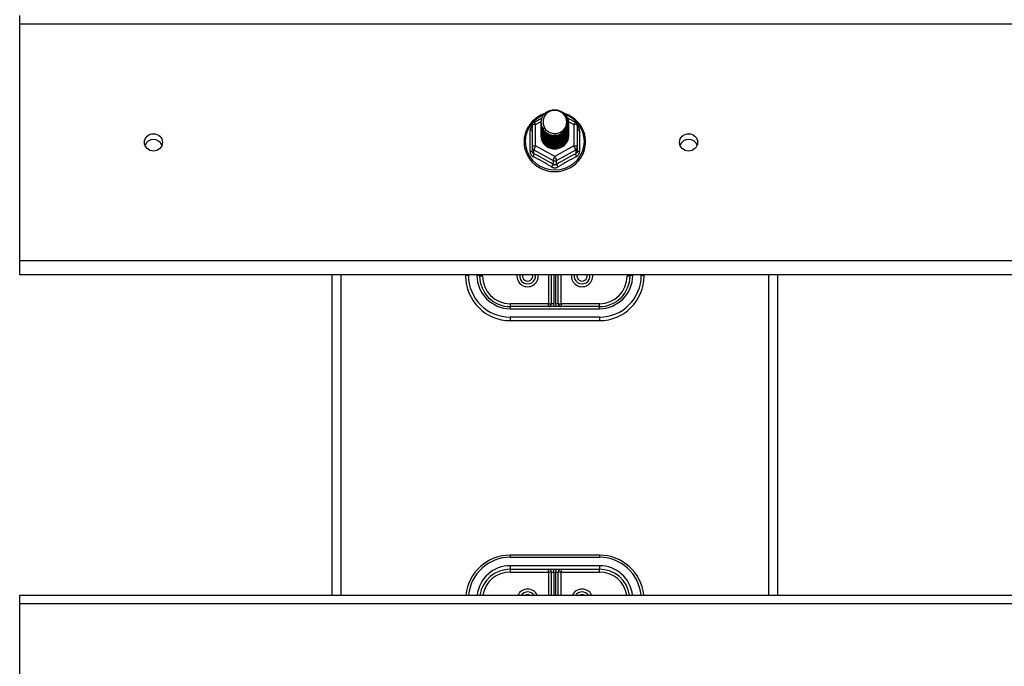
# Model space of a CAD drawing. Header units: inches. Extents: x 56.1 to 140.1, y 34.7 to 67.
# Tile 24 of 60: x 75.6 to 86.6, y 43.1 to 50.4. Entities that reach past the tile are written whole.
import ezdxf

# ---------------------------------------------------------------- set-up
doc = ezdxf.new("R2010")
doc.units = ezdxf.units.IN
doc.header["$MEASUREMENT"] = 0
doc.layers.add('Visible Edges(ANSI)', color=7, linetype='Continuous', lineweight=25)
doc.layers.add('Visible Tangent Edges(ANSI)', color=7, linetype='Continuous', lineweight=25)

msp = doc.modelspace()

# ---------------------------------------------------------------- linework, layer by layer
at = {"layer": 'Visible Edges(ANSI)'}
for p, q in [((75.563, 50.323), (75.563, 50.416)), ((75.563, 47.664), (75.563, 50.323)), ((81.329, 49.218), (81.419, 49.268)), ((81.704, 49.27), (81.797, 49.218)), ((81.309, 49.184), (81.309, 48.944)), ((81.409, 49.216), (81.409, 49.217)), ((81.409, 49.204), (81.409, 49.204)), ((81.409, 49.191), (81.409, 49.192)), ((81.409, 49.179), (81.409, 49.179)), ((81.409, 49.166), (81.409, 49.167)), ((81.409, 49.154), (81.409, 49.154)), ((81.409, 49.141), (81.409, 49.141)), ((81.409, 49.129), (81.409, 49.129)), ((81.716, 49.21), (81.716, 49.21)), ((81.716, 49.197), (81.716, 49.198)), ((81.716, 49.185), (81.716, 49.185)), ((81.716, 49.172), (81.716, 49.173)), ((81.716, 49.16), (81.716, 49.16)), ((81.716, 49.147), (81.716, 49.148)), ((81.716, 49.135), (81.716, 49.135)), ((81.817, 48.944), (81.817, 49.184)), ((81.409, 49.116), (81.409, 49.116)), ((81.409, 49.103), (81.409, 49.104)), ((81.409, 49.091), (81.409, 49.091)), ((81.409, 49.078), (81.409, 49.079)), ((81.716, 49.122), (81.716, 49.123)), ((81.716, 49.11), (81.716, 49.11)), ((81.716, 49.097), (81.716, 49.098)), ((81.716, 49.085), (81.716, 49.085)), ((81.309, 48.944), (81.309, 48.899)), ((81.544, 48.93), (81.543, 48.922)), ((81.817, 48.899), (81.817, 48.944)), ((75.563, 47.507), (75.563, 47.664)), ((97.197, 47.507), (75.563, 47.507)), ((79.063, 47.507), (79.063, 43.916)), ((80.563, 47.507), (80.563, 47.495)), ((80.72, 47.495), (80.72, 47.507)), ((81.523, 47.507), (81.523, 47.184)), ((81.602, 47.184), (81.602, 47.507)), ((82.405, 47.507), (82.405, 47.495)), ((82.563, 47.495), (82.563, 47.507)), ((84.063, 43.916), (84.063, 47.507)), ((82.063, 47.152), (81.063, 47.152)), ((81.063, 46.995), (82.063, 46.995)), ((82.063, 44.365), (81.063, 44.365)), ((81.063, 44.207), (82.063, 44.207)), ((81.523, 44.176), (81.523, 43.916)), ((81.602, 43.916), (81.602, 44.176)), ((75.563, 43.823), (75.563, 43.916)), ((75.563, 43.916), (97.197, 43.916)), ((75.563, 41.164), (75.563, 43.823))]:
    msp.add_line(p, q, dxfattribs=at)
at = {"layer": 'Visible Edges(ANSI)', "flags": 128}
for points in [[(81.43, 49.143), (81.414, 49.182), (81.409, 49.223), (81.417, 49.264), (81.437, 49.301), (81.467, 49.331), (81.505, 49.352), (81.547, 49.361), (81.591, 49.359), (81.632, 49.345), (81.668, 49.32), (81.695, 49.286), (81.712, 49.247), (81.716, 49.204), (81.708, 49.162), (81.688, 49.124), (81.658, 49.092), (81.621, 49.071), (81.578, 49.06), (81.535, 49.061), (81.493, 49.074), (81.458, 49.098), (81.43, 49.13), (81.414, 49.169), (81.409, 49.21)], [(81.449, 49.118), (81.472, 49.099), (81.498, 49.085), (81.526, 49.076), (81.556, 49.073), (81.586, 49.076), (81.615, 49.084), (81.642, 49.098), (81.665, 49.117), (81.684, 49.139), (81.697, 49.166), (81.705, 49.194), (81.707, 49.223), (81.702, 49.252), (81.692, 49.279), (81.675, 49.304), (81.654, 49.325), (81.629, 49.341), (81.601, 49.351), (81.571, 49.355), (81.541, 49.353), (81.512, 49.345), (81.486, 49.331), (81.464, 49.311), (81.447, 49.288)], [(81.451, 49.317), (81.429, 49.309), (81.407, 49.299), (81.387, 49.288), (81.367, 49.276), (81.348, 49.262), (81.33, 49.247), (81.313, 49.231), (81.297, 49.214), (81.283, 49.196), (81.27, 49.177), (81.258, 49.157), (81.248, 49.137), (81.239, 49.115), (81.231, 49.093), (81.225, 49.071), (81.221, 49.049), (81.219, 49.026), (81.218, 49.003), (81.218, 48.98), (81.221, 48.957), (81.224, 48.934), (81.23, 48.912), (81.237, 48.89), (81.245, 48.869), (81.256, 48.848), (81.267, 48.828), (81.28, 48.809), (81.294, 48.79), (81.31, 48.773), (81.326, 48.757), (81.344, 48.742), (81.363, 48.728), (81.382, 48.715), (81.403, 48.704), (81.424, 48.694), (81.446, 48.685), (81.468, 48.678), (81.491, 48.673), (81.515, 48.669), (81.538, 48.667), (81.562, 48.666), (81.585, 48.666), (81.609, 48.669), (81.632, 48.672), (81.655, 48.678), (81.677, 48.685), (81.699, 48.693), (81.72, 48.703), (81.741, 48.714), (81.761, 48.726), (81.78, 48.74), (81.798, 48.755), (81.814, 48.771), (81.83, 48.788), (81.844, 48.807), (81.857, 48.826), (81.869, 48.846), (81.879, 48.866), (81.888, 48.888), (81.895, 48.91), (81.901, 48.932), (81.905, 48.954), (81.907, 48.977), (81.908, 49)], [(81.447, 49.288), (81.446, 49.285), (81.444, 49.283), (81.443, 49.28), (81.442, 49.277), (81.441, 49.275), (81.44, 49.272), (81.439, 49.269), (81.438, 49.267), (81.438, 49.264), (81.437, 49.261), (81.436, 49.259), (81.436, 49.256), (81.435, 49.253), (81.434, 49.25), (81.434, 49.248), (81.434, 49.245), (81.433, 49.242), (81.433, 49.239), (81.433, 49.236), (81.433, 49.234), (81.433, 49.231), (81.433, 49.228), (81.433, 49.225), (81.433, 49.222)], [(81.908, 49), (81.907, 49.027), (81.904, 49.053), (81.898, 49.078), (81.891, 49.104), (81.882, 49.128), (81.87, 49.152), (81.857, 49.175), (81.842, 49.197), (81.825, 49.218), (81.807, 49.237), (81.787, 49.255), (81.766, 49.271), (81.743, 49.286), (81.72, 49.298), (81.695, 49.309), (81.67, 49.318)], [(81.409, 49.216), (81.409, 49.212), (81.41, 49.207), (81.41, 49.203), (81.41, 49.198), (81.411, 49.194), (81.412, 49.19), (81.413, 49.185), (81.414, 49.181), (81.415, 49.176), (81.416, 49.172), (81.418, 49.168), (81.419, 49.164), (81.421, 49.16), (81.423, 49.156), (81.425, 49.151), (81.427, 49.147), (81.43, 49.144), (81.432, 49.14), (81.434, 49.136), (81.437, 49.132), (81.44, 49.129), (81.443, 49.125), (81.446, 49.122), (81.449, 49.118)], [(81.409, 49.204), (81.411, 49.185), (81.414, 49.166), (81.421, 49.148), (81.43, 49.131), (81.441, 49.115), (81.454, 49.1), (81.469, 49.088), (81.486, 49.077), (81.504, 49.069), (81.523, 49.063), (81.543, 49.059), (81.563, 49.058), (81.583, 49.06), (81.603, 49.064), (81.622, 49.07), (81.64, 49.079), (81.656, 49.09), (81.671, 49.103), (81.685, 49.118), (81.696, 49.135), (81.705, 49.152), (81.711, 49.171), (81.715, 49.19), (81.716, 49.21)], [(81.716, 49.204), (81.716, 49.184), (81.712, 49.164), (81.706, 49.144), (81.698, 49.126), (81.687, 49.109), (81.674, 49.093), (81.658, 49.08), (81.641, 49.068), (81.623, 49.059), (81.603, 49.052), (81.583, 49.048), (81.563, 49.046), (81.542, 49.047), (81.522, 49.051), (81.503, 49.057), (81.484, 49.066), (81.467, 49.077), (81.452, 49.09), (81.439, 49.105), (81.428, 49.122), (81.419, 49.14), (81.413, 49.159), (81.41, 49.178), (81.409, 49.198)], [(81.409, 49.191), (81.411, 49.172), (81.414, 49.153), (81.421, 49.135), (81.43, 49.118), (81.441, 49.102), (81.454, 49.088), (81.469, 49.075), (81.486, 49.065), (81.504, 49.056), (81.523, 49.05), (81.543, 49.047), (81.563, 49.046), (81.583, 49.047), (81.603, 49.051), (81.622, 49.058), (81.64, 49.067), (81.656, 49.078), (81.671, 49.091), (81.685, 49.106), (81.696, 49.122), (81.705, 49.14), (81.711, 49.159), (81.715, 49.178), (81.716, 49.197)], [(81.716, 49.191), (81.716, 49.171), (81.712, 49.151), (81.706, 49.132), (81.698, 49.114), (81.687, 49.096), (81.674, 49.081), (81.658, 49.067), (81.641, 49.056), (81.623, 49.046), (81.603, 49.04), (81.583, 49.035), (81.563, 49.034), (81.542, 49.035), (81.522, 49.039), (81.503, 49.045), (81.484, 49.054), (81.467, 49.065), (81.452, 49.078), (81.439, 49.093), (81.428, 49.109), (81.419, 49.127), (81.413, 49.146), (81.41, 49.165), (81.409, 49.185)], [(81.409, 49.179), (81.411, 49.16), (81.414, 49.141), (81.421, 49.123), (81.43, 49.105), (81.441, 49.09), (81.454, 49.075), (81.469, 49.063), (81.486, 49.052), (81.504, 49.044), (81.523, 49.038), (81.543, 49.034), (81.563, 49.033), (81.583, 49.035), (81.603, 49.039), (81.622, 49.045), (81.64, 49.054), (81.656, 49.065), (81.671, 49.078), (81.685, 49.093), (81.696, 49.11), (81.705, 49.127), (81.711, 49.146), (81.715, 49.165), (81.716, 49.185)], [(81.716, 49.179), (81.716, 49.159), (81.712, 49.139), (81.706, 49.119), (81.698, 49.101), (81.687, 49.084), (81.674, 49.068), (81.658, 49.055), (81.641, 49.043), (81.623, 49.034), (81.603, 49.027), (81.583, 49.023), (81.563, 49.021), (81.542, 49.022), (81.522, 49.026), (81.503, 49.032), (81.484, 49.041), (81.467, 49.052), (81.452, 49.065), (81.439, 49.08), (81.428, 49.097), (81.419, 49.115), (81.413, 49.134), (81.41, 49.153), (81.409, 49.173)], [(81.409, 49.166), (81.411, 49.147), (81.414, 49.128), (81.421, 49.11), (81.43, 49.093), (81.441, 49.077), (81.454, 49.063), (81.469, 49.05), (81.486, 49.04), (81.504, 49.031), (81.523, 49.025), (81.543, 49.022), (81.563, 49.021), (81.583, 49.022), (81.603, 49.026), (81.622, 49.033), (81.64, 49.042), (81.656, 49.053), (81.671, 49.066), (81.685, 49.081), (81.696, 49.097), (81.705, 49.115), (81.711, 49.133), (81.715, 49.153), (81.716, 49.172)], [(81.716, 49.166), (81.716, 49.146), (81.712, 49.126), (81.706, 49.107), (81.698, 49.088), (81.687, 49.071), (81.674, 49.056), (81.658, 49.042), (81.641, 49.031), (81.623, 49.021), (81.603, 49.014), (81.583, 49.01), (81.563, 49.009), (81.542, 49.01), (81.522, 49.013), (81.503, 49.02), (81.484, 49.029), (81.467, 49.04), (81.452, 49.053), (81.439, 49.068), (81.428, 49.084), (81.419, 49.102), (81.413, 49.121), (81.41, 49.14), (81.409, 49.16)], [(81.409, 49.154), (81.411, 49.134), (81.414, 49.116), (81.421, 49.098), (81.43, 49.08), (81.441, 49.065), (81.454, 49.05), (81.469, 49.038), (81.486, 49.027), (81.504, 49.019), (81.523, 49.013), (81.543, 49.009), (81.563, 49.008), (81.583, 49.01), (81.603, 49.014), (81.622, 49.02), (81.64, 49.029), (81.656, 49.04), (81.671, 49.053), (81.685, 49.068), (81.696, 49.085), (81.705, 49.102), (81.711, 49.121), (81.715, 49.14), (81.716, 49.16)], [(81.716, 49.154), (81.716, 49.134), (81.712, 49.114), (81.706, 49.094), (81.698, 49.076), (81.687, 49.059), (81.674, 49.043), (81.658, 49.03), (81.641, 49.018), (81.623, 49.009), (81.603, 49.002), (81.583, 48.998), (81.563, 48.996), (81.542, 48.997), (81.522, 49.001), (81.503, 49.007), (81.484, 49.016), (81.467, 49.027), (81.452, 49.04), (81.439, 49.055), (81.428, 49.072), (81.419, 49.09), (81.413, 49.108), (81.41, 49.128), (81.409, 49.148)], [(81.409, 49.141), (81.411, 49.122), (81.414, 49.103), (81.421, 49.085), (81.43, 49.068), (81.441, 49.052), (81.454, 49.038), (81.469, 49.025), (81.486, 49.015), (81.504, 49.006), (81.523, 49), (81.543, 48.997), (81.563, 48.996), (81.583, 48.997), (81.603, 49.001), (81.622, 49.008), (81.64, 49.017), (81.656, 49.028), (81.671, 49.041), (81.685, 49.056), (81.696, 49.072), (81.705, 49.09), (81.711, 49.108), (81.715, 49.128), (81.716, 49.147)], [(81.716, 49.141), (81.716, 49.121), (81.712, 49.101), (81.706, 49.082), (81.698, 49.063), (81.687, 49.046), (81.674, 49.031), (81.658, 49.017), (81.641, 49.006), (81.623, 48.996), (81.603, 48.989), (81.583, 48.985), (81.563, 48.984), (81.542, 48.985), (81.522, 48.988), (81.503, 48.995), (81.484, 49.003), (81.467, 49.015), (81.452, 49.028), (81.439, 49.043), (81.428, 49.059), (81.419, 49.077), (81.413, 49.096), (81.41, 49.115), (81.409, 49.135)], [(81.409, 49.129), (81.411, 49.109), (81.414, 49.091), (81.421, 49.072), (81.43, 49.055), (81.441, 49.039), (81.454, 49.025), (81.469, 49.013), (81.486, 49.002), (81.504, 48.994), (81.523, 48.988), (81.543, 48.984), (81.563, 48.983), (81.583, 48.985), (81.603, 48.989), (81.622, 48.995), (81.64, 49.004), (81.656, 49.015), (81.671, 49.028), (81.685, 49.043), (81.696, 49.059), (81.705, 49.077), (81.711, 49.096), (81.715, 49.115), (81.716, 49.135)], [(81.716, 49.129), (81.716, 49.109), (81.712, 49.089), (81.706, 49.069), (81.698, 49.051), (81.687, 49.034), (81.674, 49.018), (81.658, 49.005), (81.641, 48.993), (81.623, 48.984), (81.603, 48.977), (81.583, 48.973), (81.563, 48.971), (81.542, 48.972), (81.522, 48.976), (81.503, 48.982), (81.484, 48.991), (81.467, 49.002), (81.452, 49.015), (81.439, 49.03), (81.428, 49.047), (81.419, 49.065), (81.413, 49.083), (81.41, 49.103), (81.409, 49.122)], [(81.447, 49.157), (81.447, 49.157), (81.446, 49.156), (81.445, 49.156), (81.444, 49.155), (81.444, 49.154), (81.443, 49.154), (81.442, 49.153), (81.442, 49.153), (81.441, 49.152), (81.44, 49.151), (81.439, 49.151), (81.439, 49.15), (81.438, 49.15), (81.437, 49.149), (81.437, 49.148), (81.436, 49.148), (81.435, 49.147), (81.434, 49.147), (81.434, 49.146), (81.433, 49.145), (81.432, 49.145), (81.432, 49.144), (81.431, 49.144), (81.43, 49.143)], [(81.433, 49.222), (81.433, 49.22), (81.433, 49.217), (81.433, 49.214), (81.433, 49.211), (81.433, 49.208), (81.433, 49.206), (81.433, 49.203), (81.434, 49.2), (81.434, 49.197), (81.435, 49.195), (81.435, 49.192), (81.436, 49.189), (81.436, 49.186), (81.437, 49.184), (81.438, 49.181), (81.439, 49.178), (81.439, 49.175), (81.44, 49.173), (81.441, 49.17), (81.442, 49.168), (81.444, 49.165), (81.445, 49.162), (81.446, 49.16), (81.447, 49.157)], [(81.409, 49.116), (81.411, 49.097), (81.414, 49.078), (81.421, 49.06), (81.43, 49.043), (81.441, 49.027), (81.454, 49.013), (81.469, 49), (81.486, 48.989), (81.504, 48.981), (81.523, 48.975), (81.543, 48.972), (81.563, 48.971), (81.583, 48.972), (81.603, 48.976), (81.622, 48.983), (81.64, 48.992), (81.656, 49.003), (81.671, 49.016), (81.685, 49.031), (81.696, 49.047), (81.705, 49.065), (81.711, 49.083), (81.715, 49.103), (81.716, 49.122)], [(81.716, 49.116), (81.716, 49.096), (81.712, 49.076), (81.706, 49.057), (81.698, 49.038), (81.687, 49.021), (81.674, 49.006), (81.658, 48.992), (81.641, 48.98), (81.623, 48.971), (81.603, 48.964), (81.583, 48.96), (81.563, 48.959), (81.542, 48.96), (81.522, 48.963), (81.503, 48.97), (81.484, 48.978), (81.467, 48.989), (81.452, 49.003), (81.439, 49.018), (81.428, 49.034), (81.419, 49.052), (81.413, 49.071), (81.41, 49.09), (81.409, 49.11)], [(81.409, 49.103), (81.411, 49.084), (81.414, 49.066), (81.421, 49.047), (81.43, 49.03), (81.441, 49.014), (81.454, 49), (81.469, 48.987), (81.486, 48.977), (81.504, 48.969), (81.523, 48.963), (81.543, 48.959), (81.563, 48.958), (81.583, 48.96), (81.603, 48.964), (81.622, 48.97), (81.64, 48.979), (81.656, 48.99), (81.671, 49.003), (81.685, 49.018), (81.696, 49.034), (81.705, 49.052), (81.711, 49.071), (81.715, 49.09), (81.716, 49.11)], [(81.716, 49.104), (81.716, 49.083), (81.712, 49.064), (81.706, 49.044), (81.698, 49.026), (81.687, 49.009), (81.674, 48.993), (81.658, 48.979), (81.641, 48.968), (81.623, 48.959), (81.603, 48.952), (81.583, 48.948), (81.563, 48.946), (81.542, 48.947), (81.522, 48.951), (81.503, 48.957), (81.484, 48.966), (81.467, 48.977), (81.452, 48.99), (81.439, 49.005), (81.428, 49.022), (81.419, 49.04), (81.413, 49.058), (81.41, 49.078), (81.409, 49.097)], [(81.409, 49.091), (81.411, 49.072), (81.414, 49.053), (81.421, 49.035), (81.43, 49.018), (81.441, 49.002), (81.454, 48.987), (81.469, 48.975), (81.486, 48.964), (81.504, 48.956), (81.523, 48.95), (81.543, 48.947), (81.563, 48.946), (81.583, 48.947), (81.603, 48.951), (81.622, 48.958), (81.64, 48.966), (81.656, 48.978), (81.671, 48.991), (81.685, 49.005), (81.696, 49.022), (81.705, 49.04), (81.711, 49.058), (81.715, 49.078), (81.716, 49.097)], [(81.716, 49.091), (81.716, 49.071), (81.712, 49.051), (81.706, 49.032), (81.698, 49.013), (81.687, 48.996), (81.674, 48.981), (81.658, 48.967), (81.641, 48.955), (81.623, 48.946), (81.603, 48.939), (81.583, 48.935), (81.563, 48.933), (81.542, 48.935), (81.522, 48.938), (81.503, 48.945), (81.484, 48.953), (81.467, 48.964), (81.452, 48.978), (81.439, 48.993), (81.428, 49.009), (81.419, 49.027), (81.413, 49.046), (81.41, 49.065), (81.409, 49.085)], [(81.409, 49.078), (81.411, 49.059), (81.414, 49.04), (81.421, 49.022), (81.43, 49.005), (81.441, 48.989), (81.454, 48.975), (81.469, 48.962), (81.486, 48.952), (81.504, 48.944), (81.523, 48.938), (81.543, 48.934), (81.563, 48.933), (81.583, 48.935), (81.603, 48.939), (81.622, 48.945), (81.64, 48.954), (81.656, 48.965), (81.671, 48.978), (81.685, 48.993), (81.696, 49.009), (81.705, 49.027), (81.711, 49.046), (81.715, 49.065), (81.716, 49.085)], [(81.543, 48.922), (81.535, 48.924), (81.527, 48.926), (81.519, 48.928), (81.511, 48.93), (81.503, 48.933), (81.496, 48.937), (81.488, 48.941), (81.481, 48.945), (81.474, 48.949), (81.468, 48.954), (81.461, 48.96), (81.455, 48.965), (81.45, 48.971), (81.444, 48.977), (81.439, 48.984), (81.434, 48.99), (81.43, 48.997), (81.426, 49.004), (81.423, 49.011), (81.42, 49.019), (81.417, 49.027), (81.415, 49.034), (81.413, 49.042), (81.412, 49.05)], [(81.716, 49.079), (81.716, 49.078), (81.716, 49.078), (81.716, 49.078), (81.716, 49.078), (81.716, 49.078), (81.716, 49.078), (81.716, 49.078), (81.716, 49.078), (81.716, 49.078), (81.716, 49.078), (81.716, 49.078), (81.716, 49.077), (81.716, 49.077), (81.716, 49.077), (81.716, 49.077), (81.716, 49.077), (81.716, 49.077), (81.716, 49.077), (81.716, 49.077), (81.716, 49.077), (81.716, 49.077), (81.716, 49.076), (81.716, 49.076), (81.716, 49.076)]]:
    msp.add_lwpolyline(points, dxfattribs=at)
at = {"layer": 'Visible Edges(ANSI)'}
for centre, radius, start, end in [((81.348, 49.184), 0.0394, 119.1745, 180), ((81.777, 49.184), 0.0394, 0, 60.8255), ((81.063, 47.495), 0.5, 180, 270), ((81.063, 47.495), 0.343, 180, 270), ((81.258, 47.495), 0.0886, 172.0413, 7.9587), ((81.868, 47.495), 0.0886, 172.0413, 7.9587), ((82.063, 47.495), 0.343, 270, 0), ((82.063, 47.495), 0.5, 270, 0), ((81.492, 47.184), 0.0315, 270, 0), ((81.634, 47.184), 0.0315, 180, 270), ((81.063, 43.865), 0.5, 90, 174.096), ((82.063, 43.865), 0.5, 5.904, 90), ((81.063, 43.865), 0.343, 90, 171.3641), ((81.492, 44.176), 0.0315, 0, 90), ((81.634, 44.176), 0.0315, 90, 180), ((82.063, 43.865), 0.343, 8.6359, 90), ((81.258, 43.865), 0.0886, 35.4926, 144.5074), ((81.868, 43.865), 0.0886, 35.4926, 144.5074)]:
    msp.add_arc(centre, radius, start, end, dxfattribs=at)
for centre, major_axis, start_param, end_param in [((81.563, 49.223), (0.134, 0), 3.671471, 8.899926), ((81.563, 49.218), (0.154, 0), 3.669461, 3.875388), ((77.063, 48.93), (0.1, 0), 0.333879, 2.807714), ((81.563, 49.074), (-0.158, 0), 6.031816, 9.674875), ((83.063, 48.93), (0.101, 0), 0.333879, 2.807714)]:
    msp.add_ellipse(centre, major_axis=major_axis, ratio=0.966998, start_param=start_param, end_param=end_param, dxfattribs=at)
for centre in [(77.063, 48.994), (83.063, 48.994)]:
    msp.add_ellipse(centre, major_axis=(-0.101, 0), ratio=0.966998, dxfattribs=at)
at = {"layer": 'Visible Tangent Edges(ANSI)'}
for p, q in [((75.563, 50.323), (97.197, 50.323)), ((81.348, 49.194), (81.41, 49.228)), ((81.348, 48.954), (81.348, 49.194)), ((81.715, 49.228), (81.777, 49.194)), ((81.777, 49.194), (81.777, 48.954)), ((81.285, 48.896), (81.285, 49.123)), ((81.841, 49.123), (81.841, 48.896)), ((81.329, 48.911), (81.543, 48.791)), ((81.329, 48.866), (81.329, 48.911)), ((81.563, 48.834), (81.348, 48.954)), ((81.777, 48.954), (81.563, 48.834)), ((81.582, 48.791), (81.797, 48.911)), ((81.797, 48.911), (81.797, 48.866)), ((81.543, 48.791), (81.543, 48.746)), ((81.582, 48.746), (81.582, 48.791)), ((97.197, 47.664), (75.563, 47.664)), ((79.162, 47.507), (79.162, 43.916)), ((80.594, 47.503), (80.594, 47.507)), ((80.689, 47.507), (80.689, 47.503)), ((80.752, 47.495), (80.72, 47.495)), ((80.752, 47.495), (80.752, 47.507)), ((81.492, 47.507), (81.492, 47.184)), ((81.555, 47.184), (81.555, 47.507)), ((81.571, 47.507), (81.571, 47.184)), ((81.634, 47.184), (81.634, 47.507)), ((82.374, 47.507), (82.374, 47.495)), ((82.405, 47.495), (82.374, 47.495)), ((82.437, 47.503), (82.437, 47.507)), ((82.531, 47.507), (82.531, 47.503)), ((83.964, 43.916), (83.964, 47.507)), ((81.492, 47.184), (81.063, 47.184)), ((81.063, 47.184), (81.063, 47.152)), ((81.063, 47.152), (81.063, 47.129)), ((81.492, 47.152), (81.492, 47.184)), ((81.492, 47.184), (81.523, 47.184)), ((81.555, 47.184), (81.523, 47.184)), ((81.602, 47.184), (81.571, 47.184)), ((81.602, 47.184), (81.634, 47.184)), ((82.063, 47.184), (81.634, 47.184)), ((81.634, 47.184), (81.634, 47.152)), ((82.063, 47.152), (82.063, 47.184)), ((82.063, 47.129), (82.063, 47.152)), ((81.063, 47.129), (82.063, 47.129)), ((82.063, 47.034), (81.063, 47.034)), ((81.063, 47.034), (81.063, 46.995)), ((82.063, 47.034), (82.063, 46.995)), ((81.063, 44.365), (81.063, 44.341)), ((81.063, 44.341), (82.063, 44.341)), ((82.063, 44.365), (82.063, 44.341)), ((82.063, 44.247), (81.063, 44.247)), ((81.063, 44.247), (81.063, 44.207)), ((81.063, 44.207), (81.063, 44.176)), ((81.063, 44.176), (81.492, 44.176)), ((81.492, 44.176), (81.492, 44.207)), ((81.492, 44.176), (81.492, 43.916)), ((81.523, 44.176), (81.492, 44.176)), ((81.523, 44.176), (81.555, 44.176)), ((81.555, 43.916), (81.555, 44.176)), ((81.571, 44.176), (81.571, 43.916)), ((81.571, 44.176), (81.602, 44.176)), ((81.634, 44.176), (81.602, 44.176)), ((81.634, 44.207), (81.634, 44.176)), ((81.634, 44.176), (82.063, 44.176)), ((81.634, 43.916), (81.634, 44.176)), ((82.063, 44.247), (82.063, 44.207)), ((82.063, 44.176), (82.063, 44.207)), ((75.563, 43.823), (97.197, 43.823))]:
    msp.add_line(p, q, dxfattribs=at)
at = {"layer": 'Visible Tangent Edges(ANSI)', "flags": 128}
for points in [[(81.309, 49.176), (81.307, 49.174), (81.305, 49.172), (81.303, 49.171), (81.302, 49.169), (81.3, 49.167), (81.299, 49.165), (81.297, 49.163), (81.296, 49.16), (81.294, 49.158), (81.293, 49.156), (81.292, 49.154), (81.291, 49.152), (81.29, 49.149), (81.289, 49.147), (81.288, 49.145), (81.287, 49.142), (81.287, 49.14), (81.286, 49.138), (81.286, 49.135), (81.285, 49.133), (81.285, 49.131), (81.285, 49.128), (81.285, 49.126), (81.285, 49.123)], [(81.841, 49.123), (81.841, 49.126), (81.841, 49.128), (81.841, 49.131), (81.84, 49.133), (81.84, 49.135), (81.839, 49.138), (81.839, 49.14), (81.838, 49.142), (81.837, 49.145), (81.837, 49.147), (81.836, 49.149), (81.835, 49.152), (81.834, 49.154), (81.832, 49.156), (81.831, 49.158), (81.83, 49.16), (81.828, 49.163), (81.827, 49.165), (81.825, 49.167), (81.824, 49.169), (81.822, 49.171), (81.82, 49.172), (81.819, 49.174), (81.817, 49.176)], [(81.285, 48.896), (81.285, 48.893), (81.285, 48.89), (81.285, 48.886), (81.286, 48.883), (81.286, 48.88), (81.287, 48.877), (81.288, 48.874), (81.289, 48.871), (81.29, 48.868), (81.292, 48.865), (81.293, 48.862), (81.295, 48.859), (81.296, 48.856), (81.298, 48.854), (81.3, 48.851), (81.302, 48.849), (81.304, 48.847), (81.307, 48.844), (81.309, 48.842), (81.311, 48.84), (81.314, 48.838), (81.317, 48.837), (81.319, 48.835), (81.322, 48.834)], [(81.329, 48.866), (81.327, 48.867), (81.326, 48.868), (81.324, 48.869), (81.323, 48.869), (81.322, 48.87), (81.32, 48.871), (81.319, 48.873), (81.318, 48.874), (81.317, 48.875), (81.316, 48.876), (81.315, 48.878), (81.314, 48.879), (81.313, 48.881), (81.313, 48.882), (81.312, 48.884), (81.311, 48.885), (81.311, 48.887), (81.31, 48.889), (81.31, 48.89), (81.309, 48.892), (81.309, 48.894), (81.309, 48.896), (81.309, 48.897), (81.309, 48.899)], [(81.817, 48.899), (81.817, 48.897), (81.817, 48.896), (81.816, 48.894), (81.816, 48.892), (81.816, 48.89), (81.815, 48.889), (81.815, 48.887), (81.814, 48.885), (81.814, 48.884), (81.813, 48.882), (81.812, 48.881), (81.811, 48.879), (81.811, 48.878), (81.81, 48.876), (81.809, 48.875), (81.807, 48.874), (81.806, 48.873), (81.805, 48.871), (81.804, 48.87), (81.803, 48.869), (81.801, 48.869), (81.8, 48.868), (81.798, 48.867), (81.797, 48.866)], [(81.804, 48.834), (81.806, 48.835), (81.809, 48.837), (81.812, 48.838), (81.814, 48.84), (81.817, 48.842), (81.819, 48.844), (81.821, 48.847), (81.823, 48.849), (81.825, 48.851), (81.827, 48.854), (81.829, 48.856), (81.831, 48.859), (81.833, 48.862), (81.834, 48.865), (81.835, 48.868), (81.836, 48.871), (81.838, 48.874), (81.838, 48.877), (81.839, 48.88), (81.84, 48.883), (81.84, 48.886), (81.841, 48.89), (81.841, 48.893), (81.841, 48.896)], [(81.525, 48.72), (81.528, 48.718), (81.531, 48.717), (81.534, 48.716), (81.537, 48.714), (81.54, 48.713), (81.543, 48.712), (81.547, 48.711), (81.55, 48.711), (81.553, 48.71), (81.556, 48.71), (81.56, 48.71), (81.563, 48.709), (81.566, 48.71), (81.569, 48.71), (81.573, 48.71), (81.576, 48.711), (81.579, 48.711), (81.582, 48.712), (81.585, 48.713), (81.588, 48.714), (81.591, 48.716), (81.594, 48.717), (81.597, 48.718), (81.6, 48.72)], [(81.582, 48.746), (81.581, 48.745), (81.579, 48.745), (81.578, 48.744), (81.576, 48.743), (81.575, 48.742), (81.573, 48.742), (81.571, 48.741), (81.57, 48.741), (81.568, 48.741), (81.566, 48.741), (81.565, 48.74), (81.563, 48.74), (81.561, 48.74), (81.559, 48.741), (81.558, 48.741), (81.556, 48.741), (81.554, 48.741), (81.553, 48.742), (81.551, 48.742), (81.549, 48.743), (81.548, 48.744), (81.546, 48.745), (81.545, 48.745), (81.543, 48.746)]]:
    msp.add_lwpolyline(points, dxfattribs=at)
at = {"layer": 'Visible Tangent Edges(ANSI)'}
for centre, radius, start, end in [((81.063, 47.503), 0.469, 180, 270), ((81.063, 47.503), 0.374, 180, 270), ((81.063, 47.495), 0.311, 180, 270), ((81.258, 47.495), 0.12, 174.1375, 5.8625), ((81.258, 47.495), 0.0571, 167.5933, 12.4067), ((81.868, 47.495), 0.12, 174.1375, 5.8625), ((81.868, 47.495), 0.0571, 167.5933, 12.4067), ((82.063, 47.503), 0.469, 270, 0), ((82.063, 47.503), 0.374, 270, 0), ((82.063, 47.495), 0.311, 270, 0), ((81.492, 47.184), 0.063, 330, 0), ((81.634, 47.184), 0.063, 180, 210), ((81.063, 43.873), 0.469, 90, 174.684), ((82.063, 43.873), 0.469, 5.316, 90), ((81.063, 43.873), 0.374, 90, 173.3355), ((81.063, 43.865), 0.311, 90, 170.4818), ((81.492, 44.176), 0.063, 0, 30), ((81.634, 44.176), 0.063, 150, 180), ((82.063, 43.873), 0.374, 6.6645, 90), ((82.063, 43.865), 0.311, 9.5182, 90), ((81.258, 43.865), 0.12, 25.3603, 154.6397), ((81.868, 43.865), 0.12, 25.3603, 154.6397), ((81.258, 43.865), 0.0571, 64.2803, 115.7197), ((81.868, 43.865), 0.0571, 64.2803, 115.7197)]:
    msp.add_arc(centre, radius, start, end, dxfattribs=at)
for centre, major_axis, ratio, start_param, end_param in [((81.563, 49.006), (0.331, 0), 0.966998, 1.955468, 7.482801), ((81.269, 49.139), (0.0394, 0), 0.420933, 5.107073, 6.283185), ((81.348, 49.184), (-0.0394, 0), 0.254784, 4.712389, 6.283185), ((81.348, 49.184), (-0.0192, 0.0344), 0.127392, 4.936728, 6.283185), ((81.777, 49.184), (0.0192, 0.0344), 0.127392, 0, 1.346458), ((81.777, 49.184), (0.0394, 0), 0.254784, 0, 1.570796), ((81.856, 49.139), (-0.0394, 0), 0.420933, 0, 1.176113), ((81.348, 48.944), (-0.0394, 0), 0.254784, 4.712389, 6.283185), ((81.348, 48.944), (-0.0394, 0), 0.966998, 0, 1.047198), ((81.348, 48.944), (-0.0192, -0.0344), 0.127392, 4.48805, 6.058847), ((81.777, 48.944), (0.0394, 0), 0.254784, 0, 1.570796), ((81.777, 48.944), (0.0192, -0.0344), 0.127392, 0.224339, 1.795135), ((81.777, 48.944), (0.0394, 0), 0.966998, 5.235988, 6.283185), ((81.269, 48.899), (0.0394, 0), 0.080687, 5.107073, 6.283185), ((81.309, 48.833), (0.0178, 0.0351), 0.295528, 4.874003, 6.050115), ((81.424, 48.609), (0.573, -0.342), 0.220649, 1.524932, 1.878631), ((81.436, 48.63), (-0.605, 0.361), 0.220649, 4.666525, 5.020223), ((81.563, 48.824), (-0.0192, -0.0344), 0.127392, 4.48805, 6.058847), ((81.563, 48.824), (0.0192, -0.0344), 0.127392, 0.224339, 1.795135), ((81.69, 48.63), (-0.605, -0.361), 0.220649, 4.404555, 4.758253), ((81.702, 48.609), (0.573, 0.342), 0.220649, 1.262962, 1.61666), ((81.817, 48.833), (-0.0178, 0.0351), 0.295528, 0.23307, 1.409183), ((81.856, 48.899), (-0.0394, 0), 0.080687, 0, 1.176113), ((81.523, 48.713), (0.0205, 0.0336), 0.044718, 0.222707, 1.398819), ((81.563, 48.824), (0.0394, 0), 0.966998, 4.18879, 5.235988), ((81.602, 48.713), (-0.0205, 0.0336), 0.044718, 4.884366, 6.060479), ((80.594, 47.495), (-0.0315, 0), 0.254784, 4.712389, 6.283185), ((80.689, 47.495), (0.0315, 0), 0.254784, 0, 1.570796), ((82.437, 47.495), (-0.0315, 0), 0.254784, 4.712389, 6.283185), ((82.531, 47.495), (0.0315, 0), 0.254784, 0, 1.570796)]:
    msp.add_ellipse(centre, major_axis=major_axis, ratio=ratio, start_param=start_param, end_param=end_param, dxfattribs=at)

doc.saveas('drawing.dxf')
